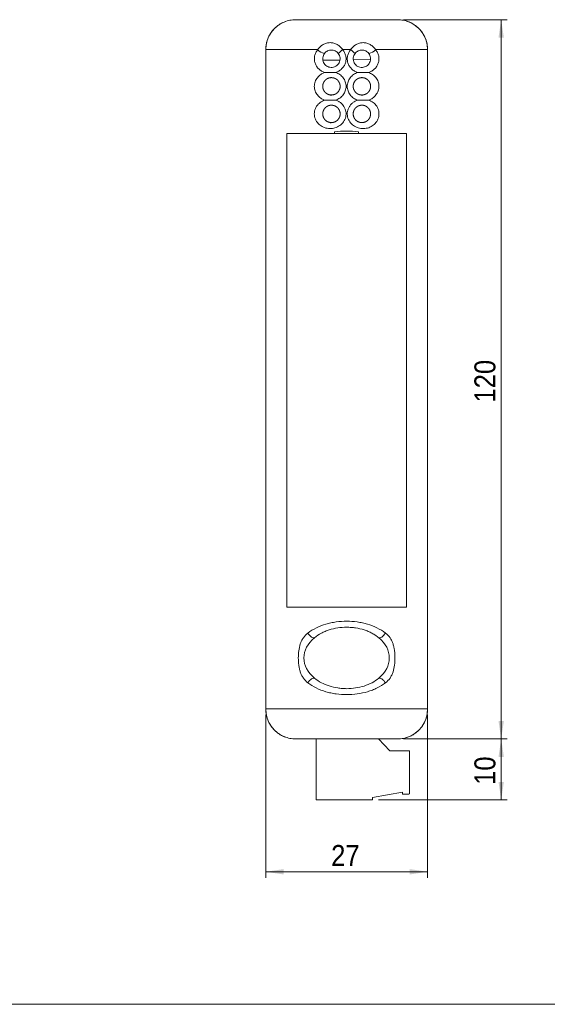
# Model space of a CAD drawing. Header units: millimetres. Extents: x 18 to 412, y 5 to 292.
# Tile 2 of 4: x 127 to 215, y 10 to 174. Entities that reach past the tile are written whole.
import ezdxf

# ---------------------------------------------------------------- set-up
doc = ezdxf.new("R2010")
doc.units = ezdxf.units.MM
doc.linetypes.add('SLD-Solid', pattern=[0])
doc.styles.add('SLDTEXTSTYLE0', font='GOTHIC.TTF', dxfattribs={"width": 0.913})
doc.dimstyles.new('SLDDIMSTYLE0', dxfattribs={"dimtxt": 3.5, "dimasz": 3, "dimexe": 0, "dimexo": 0.0625, "dimgap": 0.875, "dimtad": 1, "dimtoh": 1, "dimdec": 1, "dimrnd": 1e-09, "dimzin": 12, "dimdsep": 46, "dimtxsty": 'SLDTEXTSTYLE0', "dimsah": 1, "dimcen": 0.09, "dimadec": 0, "dimazin": 0, "dimtfac": 1, "dimtdec": 1, "dimtofl": 0, "dimtmove": 0, "dimatfit": 3, "dimfxl": 0, "dimtolj": 1, "dimtzin": 12, "dimarcsym": 0})
doc.dimstyles.new('SLDDIMSTYLE1', dxfattribs={"dimtxt": 3.5, "dimasz": 3, "dimexe": 0, "dimexo": 0.0625, "dimgap": 0.875, "dimtad": 1, "dimtoh": 1, "dimdec": 0, "dimrnd": 1e-09, "dimzin": 12, "dimdsep": 46, "dimtxsty": 'SLDTEXTSTYLE0', "dimsah": 1, "dimcen": 0.09, "dimadec": 0, "dimazin": 0, "dimtfac": 1, "dimtofl": 0, "dimtmove": 0, "dimatfit": 3, "dimfxl": 0, "dimtolj": 1, "dimtzin": 12, "dimarcsym": 0})

# ---------------------------------------------------------------- blocks, each defined once
blk = doc.blocks.new('*D6')
at = {"color": 1, "linetype": 'SLD-Solid', "lineweight": 0}
for p, q in [((168.02, 58.27), (168.02, 31.11)), ((195.01, 58.27), (195.01, 31.11)), ((168.02, 32.11), (195.01, 32.11))]:
    blk.add_line(p, q, dxfattribs=at)
for points in [[(168.02, 32.11), (171.02, 31.66), (171.02, 32.56)], [(195.01, 32.11), (192.01, 32.56), (192.01, 31.66)]]:
    blk.add_solid(points, dxfattribs=at)
at = {"color": 1, "linetype": 'SLD-Solid', "lineweight": 0, "insert": (178.93, 36.58), "char_height": 3.5, "attachment_point": 1, "style": 'SLDTEXTSTYLE0'}
blk.add_mtext('27', dxfattribs=at)
blk = doc.blocks.new('*D7')
at = {"color": 1, "linetype": 'SLD-Solid', "lineweight": 0}
for p, q in [((191.01, 174.27), (208.29, 174.27)), ((207.29, 174.27), (207.29, 54.27)), ((191.01, 54.27), (208.29, 54.27))]:
    blk.add_line(p, q, dxfattribs=at)
for points in [[(207.29, 174.27), (206.84, 171.27), (207.74, 171.27)], [(207.29, 54.27), (207.74, 57.27), (206.84, 57.27)]]:
    blk.add_solid(points, dxfattribs=at)
at = {"color": 1, "linetype": 'SLD-Solid', "lineweight": 0, "insert": (202.82, 110.39), "char_height": 3.5, "attachment_point": 1, "rotation": 90, "style": 'SLDTEXTSTYLE0'}
blk.add_mtext('120', dxfattribs=at)
blk = doc.blocks.new('*D8')
at = {"color": 1, "linetype": 'SLD-Solid', "lineweight": 0}
for p, q in [((191.01, 54.27), (208.29, 54.27)), ((207.29, 44.11), (207.29, 54.27)), ((186.81, 44.11), (208.29, 44.11))]:
    blk.add_line(p, q, dxfattribs=at)
for points in [[(207.29, 54.27), (206.84, 51.27), (207.74, 51.27)], [(207.29, 44.11), (207.74, 47.11), (206.84, 47.11)]]:
    blk.add_solid(points, dxfattribs=at)
at = {"color": 1, "linetype": 'SLD-Solid', "lineweight": 0, "insert": (202.82, 46.6), "char_height": 3.5, "attachment_point": 1, "rotation": 90, "style": 'SLDTEXTSTYLE0'}
blk.add_mtext('10', dxfattribs=at)

msp = doc.modelspace()

# ---------------------------------------------------------------- linework, layer by layer
at = {"color": 7, "linetype": 'SLD-Solid', "lineweight": 15}
for p, q in [((173.01, 174.27), (173.02, 174.27)), ((173.02, 174.27), (190.01, 174.27)), ((190.01, 174.27), (190.01, 174.27)), ((168.01, 169.27), (168.01, 59.27)), ((176.69, 169.27), (168.02, 169.27)), ((168.02, 59.27), (168.02, 169.27)), ((182.18, 169.27), (180.85, 169.27)), ((195.01, 169.27), (186.34, 169.27)), ((195.01, 169.27), (195.01, 59.27)), ((195.01, 59.27), (195.01, 169.27)), ((185.48, 167.63), (182.62, 167.58)), ((180.4, 167.54), (177.56, 167.49)), ((171.51, 76.27), (171.51, 155.27)), ((171.51, 155.27), (191.51, 155.27)), ((179.51, 155.57), (179.51, 155.27)), ((183.51, 155.57), (183.51, 155.27)), ((191.51, 76.27), (191.51, 155.27)), ((171.51, 76.27), (191.51, 76.27)), ((168.02, 59.27), (195.01, 59.27)), ((173.02, 54.27), (173.01, 54.27)), ((190.01, 54.27), (173.02, 54.27)), ((176.41, 54.27), (176.41, 44.11)), ((186.81, 54.27), (188.71, 52.27)), ((190.01, 54.27), (190.01, 54.27)), ((188.71, 52.27), (192.01, 52.27)), ((192.01, 52.27), (192.01, 45.16)), ((190.81, 45.41), (185.81, 44.51)), ((185.81, 44.51), (185.81, 44.11)), ((190.81, 45.16), (190.81, 45.41)), ((191.91, 45.06), (190.91, 45.06)), ((185.81, 44.11), (176.41, 44.11))]:
    msp.add_line(p, q, dxfattribs=at)
at = {"color": 7, "linetype": 'SLD-Solid', "lineweight": 0}
msp.add_line((20, 10), (410, 10), dxfattribs=at)
at = {"color": 7, "linetype": 'SLD-Solid', "lineweight": 15, "flags": 128}
for points in [[(175.04, 71.94), (175.17, 71.75), (175.33, 71.57), (175.49, 71.41), (175.65, 71.28), (175.81, 71.19), (175.95, 71.13), (176.07, 71.13), (176.16, 71.16)], [(187.99, 71.94), (187.85, 71.75), (187.7, 71.57), (187.54, 71.41), (187.38, 71.28), (187.22, 71.19), (187.08, 71.13), (186.96, 71.13), (186.87, 71.16)], [(176.16, 64.41), (176.07, 64.44), (175.95, 64.43), (175.81, 64.38), (175.65, 64.29), (175.49, 64.16), (175.33, 64), (175.17, 63.82), (175.04, 63.63)], [(186.87, 64.41), (186.96, 64.44), (187.08, 64.43), (187.22, 64.38), (187.38, 64.29), (187.54, 64.16), (187.7, 64), (187.85, 63.82), (187.99, 63.63)]]:
    msp.add_lwpolyline(points, dxfattribs=at)
at = {"color": 7, "linetype": 'SLD-Solid', "lineweight": 15}
for centre, radius, start, end in [((173.01, 169.27), 5, 109.4678, 180), ((190.01, 169.27), 5, 0, 72.5915), ((178, 170.32), 1.68, 218.7901, 264.311), ((185.49, 163.01), 7.79, 126.5245, 133.5996), ((177.54, 163.01), 7.79, 46.4004, 53.4755), ((185.03, 170.32), 1.68, 275.6889, 321.2099), ((173.01, 59.27), 5, 180, 250.5322), ((190.01, 59.27), 5, 287.4085, 0), ((190.91, 45.16), 0.1, 180, 270), ((191.91, 45.16), 0.1, 270, 0)]:
    msp.add_arc(centre, radius, start, end, dxfattribs=at)
for centre, major_axis, ratio, start_param, end_param in [((181.51, 144.37), (13.5, 0), 0.8391, 1.422101, 1.719492), ((181.51, 67.78), (7.12, 0), 0.719298, 2.421952, 3.861233), ((181.51, 67.78), (7.12, 0), 0.719298, 5.563545, 7.002825)]:
    msp.add_ellipse(centre, major_axis=major_axis, ratio=ratio, start_param=start_param, end_param=end_param, dxfattribs=at)
for points, knots in [([(173.01, 174.27), (172.69, 174.27), (172.36, 174.24), (171.72, 174.11), (171.4, 174.01), (170.8, 173.76), (170.51, 173.61), (169.96, 173.24), (169.71, 173.04), (169.25, 172.57), (169.04, 172.32), (168.68, 171.77), (168.52, 171.49), (168.27, 170.88), (168.18, 170.56), (168.05, 169.92), (168.02, 169.6), (168.02, 169.27)], [0, 0, 0, 0, 0.125, 0.125, 0.25, 0.25, 0.375, 0.375, 0.5, 0.5, 0.625, 0.625, 0.75, 0.75, 0.875, 0.875, 1, 1, 1, 1]), ([(195.01, 169.27), (195.01, 169.6), (194.98, 169.93), (194.85, 170.57), (194.76, 170.88), (194.38, 171.79), (194, 172.35), (193.31, 173.04), (193.06, 173.25), (192.51, 173.61), (192.22, 173.77), (191.77, 173.95), (191.62, 174.01), (191.31, 174.1), (191.15, 174.14), (190.66, 174.24), (190.34, 174.27), (190.01, 174.27)], [0, 0, 0, 0, 0.125, 0.125, 0.25, 0.25, 0.5, 0.5, 0.625, 0.625, 0.75, 0.75, 0.8125, 0.8125, 0.875, 0.875, 1, 1, 1, 1]), ([(177.86, 165.45), (177.68, 165.52), (177.5, 165.6), (177.17, 165.8), (177.01, 165.91), (176.73, 166.18), (176.61, 166.33), (176.39, 166.66), (176.31, 166.84), (176.18, 167.21), (176.14, 167.41), (176.12, 167.81), (176.13, 168.02), (176.21, 168.41), (176.28, 168.6), (176.46, 168.96), (176.56, 169.12), (176.69, 169.27)], [0, 0, 0, 0, 0.125, 0.125, 0.25, 0.25, 0.375, 0.375, 0.5, 0.5, 0.625, 0.625, 0.75, 0.75, 0.875, 0.875, 1, 1, 1, 1]), ([(176.69, 169.27), (176.81, 169.44), (176.94, 169.6), (177.24, 169.88), (177.41, 170.01), (177.76, 170.21), (177.95, 170.3), (178.36, 170.41), (178.56, 170.44), (178.97, 170.44), (179.18, 170.41), (179.57, 170.3), (179.76, 170.22), (180.12, 170.02), (180.29, 169.89), (180.59, 169.61), (180.73, 169.45), (180.85, 169.27)], [0, 0, 0, 0, 0.125, 0.125, 0.25, 0.25, 0.375, 0.375, 0.5, 0.5, 0.625, 0.625, 0.75, 0.75, 0.875, 0.875, 1, 1, 1, 1]), ([(180.11, 168.65), (180.04, 168.74), (179.96, 168.82), (179.79, 168.96), (179.69, 169.02), (179.49, 169.11), (179.39, 169.15), (179.18, 169.19), (179.07, 169.2), (178.85, 169.2), (178.75, 169.19), (178.54, 169.14), (178.43, 169.1), (178.14, 168.96), (177.97, 168.82), (177.83, 168.65)], [0, 0, 0, 0, 0.125, 0.125, 0.25, 0.25, 0.375, 0.375, 0.5, 0.5, 0.625, 0.625, 0.75, 0.75, 1, 1, 1, 1]), ([(180.85, 169.27), (180.98, 169.12), (181.09, 168.96), (181.26, 168.6), (181.33, 168.41), (181.41, 168.03), (181.42, 167.83), (181.4, 167.44), (181.37, 167.24), (181.25, 166.86), (181.16, 166.69), (180.95, 166.35), (180.82, 166.2), (180.54, 165.92), (180.38, 165.8), (180.05, 165.6), (179.87, 165.52), (179.68, 165.45)], [0, 0, 0, 0, 0.125, 0.125, 0.25, 0.25, 0.375, 0.375, 0.5, 0.5, 0.625, 0.625, 0.75, 0.75, 0.875, 0.875, 1, 1, 1, 1]), ([(183.35, 165.45), (183.16, 165.52), (182.98, 165.6), (182.64, 165.8), (182.49, 165.92), (182.2, 166.2), (182.08, 166.35), (181.87, 166.68), (181.78, 166.86), (181.66, 167.24), (181.63, 167.43), (181.6, 167.83), (181.62, 168.02), (181.7, 168.41), (181.77, 168.6), (181.94, 168.95), (182.05, 169.12), (182.18, 169.27)], [0, 0, 0, 0, 0.125, 0.125, 0.25, 0.25, 0.375, 0.375, 0.5, 0.5, 0.625, 0.625, 0.75, 0.75, 0.875, 0.875, 1, 1, 1, 1]), ([(182.18, 169.27), (182.3, 169.45), (182.43, 169.6), (182.74, 169.89), (182.9, 170.02), (183.26, 170.22), (183.45, 170.3), (183.85, 170.41), (184.05, 170.44), (184.46, 170.44), (184.67, 170.41), (185.07, 170.3), (185.26, 170.22), (185.62, 170.01), (185.78, 169.88), (186.09, 169.6), (186.22, 169.44), (186.34, 169.27)], [0, 0, 0, 0, 0.125, 0.125, 0.25, 0.25, 0.375, 0.375, 0.5, 0.5, 0.625, 0.625, 0.75, 0.75, 0.875, 0.875, 1, 1, 1, 1]), ([(185.19, 168.65), (185.13, 168.74), (185.05, 168.81), (184.88, 168.95), (184.79, 169.01), (184.5, 169.15), (184.28, 169.2), (183.96, 169.2), (183.85, 169.19), (183.64, 169.15), (183.54, 169.11), (183.24, 168.97), (183.06, 168.83), (182.91, 168.65)], [0, 0, 0, 0, 0.125, 0.125, 0.25, 0.25, 0.5, 0.5, 0.625, 0.625, 0.75, 0.75, 1, 1, 1, 1]), ([(186.34, 169.27), (186.46, 169.12), (186.57, 168.96), (186.75, 168.6), (186.81, 168.42), (186.9, 168.03), (186.91, 167.82), (186.89, 167.42), (186.85, 167.22), (186.72, 166.85), (186.64, 166.66), (186.42, 166.33), (186.3, 166.18), (186.02, 165.91), (185.86, 165.8), (185.53, 165.6), (185.35, 165.52), (185.17, 165.45)], [0, 0, 0, 0, 0.125, 0.125, 0.25, 0.25, 0.375, 0.375, 0.5, 0.5, 0.625, 0.625, 0.75, 0.75, 0.875, 0.875, 1, 1, 1, 1]), ([(177.83, 168.65), (177.75, 168.55), (177.69, 168.43), (177.58, 168.19), (177.55, 168.05), (177.52, 167.78), (177.52, 167.63), (177.57, 167.36), (177.61, 167.23), (177.79, 166.87), (177.97, 166.68), (178.29, 166.47), (178.4, 166.41), (178.65, 166.34), (178.77, 166.31), (179.04, 166.3), (179.17, 166.31), (179.43, 166.37), (179.56, 166.42), (179.8, 166.56), (179.91, 166.64), (180.11, 166.84), (180.19, 166.95), (180.32, 167.2), (180.37, 167.33), (180.42, 167.61), (180.43, 167.75), (180.41, 168.02), (180.37, 168.16), (180.27, 168.42), (180.2, 168.54), (180.11, 168.65)], [0, 0, 0, 0, 0.0625, 0.0625, 0.125, 0.125, 0.1875, 0.1875, 0.25, 0.25, 0.375, 0.375, 0.4375, 0.4375, 0.5, 0.5, 0.5625, 0.5625, 0.625, 0.625, 0.6875, 0.6875, 0.75, 0.75, 0.8125, 0.8125, 0.875, 0.875, 0.9375, 0.9375, 1, 1, 1, 1]), ([(182.91, 168.65), (182.83, 168.54), (182.76, 168.42), (182.66, 168.16), (182.62, 168.02), (182.6, 167.74), (182.6, 167.6), (182.66, 167.33), (182.71, 167.2), (182.84, 166.95), (182.92, 166.84), (183.12, 166.64), (183.23, 166.55), (183.59, 166.35), (183.87, 166.29), (184.26, 166.31), (184.38, 166.34), (184.63, 166.42), (184.74, 166.47), (184.95, 166.61), (185.05, 166.69), (185.22, 166.88), (185.29, 166.99), (185.41, 167.23), (185.46, 167.36), (185.51, 167.63), (185.51, 167.77), (185.48, 168.05), (185.44, 168.19), (185.34, 168.43), (185.27, 168.55), (185.19, 168.65)], [0, 0, 0, 0, 0.0625, 0.0625, 0.125, 0.125, 0.1875, 0.1875, 0.25, 0.25, 0.3125, 0.3125, 0.375, 0.375, 0.5, 0.5, 0.5625, 0.5625, 0.625, 0.625, 0.6875, 0.6875, 0.75, 0.75, 0.8125, 0.8125, 0.875, 0.875, 0.9375, 0.9375, 1, 1, 1, 1]), ([(177.86, 160.85), (177.62, 160.93), (177.39, 161.05), (176.98, 161.34), (176.79, 161.51), (176.55, 161.81), (176.48, 161.92), (176.36, 162.14), (176.3, 162.26), (176.22, 162.5), (176.18, 162.63), (176.14, 162.89), (176.12, 163.02), (176.12, 163.28), (176.14, 163.41), (176.18, 163.67), (176.21, 163.79), (176.3, 164.04), (176.35, 164.16), (176.48, 164.39), (176.55, 164.49), (176.79, 164.79), (176.97, 164.97), (177.39, 165.26), (177.62, 165.37), (177.86, 165.45)], [0, 0, 0, 0, 0.125, 0.125, 0.25, 0.25, 0.3125, 0.3125, 0.375, 0.375, 0.4375, 0.4375, 0.5, 0.5, 0.5625, 0.5625, 0.625, 0.625, 0.6875, 0.6875, 0.75, 0.75, 0.875, 0.875, 1, 1, 1, 1]), ([(178.78, 161.67), (179.25, 161.73), (179.34, 161.75), (179.53, 161.81), (179.62, 161.85), (179.78, 161.95), (179.86, 162), (180.01, 162.13), (180.08, 162.21), (180.25, 162.44), (180.34, 162.63), (180.41, 162.91), (180.42, 163.01), (180.43, 163.21), (180.42, 163.31), (180.37, 163.6), (180.29, 163.79), (180.13, 164.03), (180.07, 164.11), (179.93, 164.25), (179.85, 164.31), (179.61, 164.47), (179.43, 164.54), (179.05, 164.61), (178.86, 164.61), (178.51, 164.54), (178.34, 164.47), (178.04, 164.28), (177.91, 164.15), (177.69, 163.85), (177.61, 163.68), (177.54, 163.4), (177.53, 163.3), (177.52, 163.1), (177.53, 163), (177.56, 162.81), (177.59, 162.72), (177.66, 162.54), (177.7, 162.45), (177.85, 162.22), (177.98, 162.08), (178.41, 161.77), (178.78, 161.67), (179.25, 161.73)], [-0.125, -0.125, 0, 0, 0.03125, 0.03125, 0.0625, 0.0625, 0.09375, 0.09375, 0.125, 0.125, 0.1875, 0.1875, 0.21875, 0.21875, 0.25, 0.25, 0.3125, 0.3125, 0.34375, 0.34375, 0.375, 0.375, 0.4375, 0.4375, 0.5, 0.5, 0.5625, 0.5625, 0.625, 0.625, 0.6875, 0.6875, 0.71875, 0.71875, 0.75, 0.75, 0.78125, 0.78125, 0.8125, 0.8125, 0.875, 0.875, 1, 1, 1.03125, 1.03125]), ([(179.68, 165.45), (179.37, 165.45), (179.07, 165.45), (178.46, 165.45), (178.16, 165.45), (177.86, 165.45)], [0, 0, 0, 0, 0.5, 0.5, 1, 1, 1, 1]), ([(179.68, 165.45), (179.92, 165.37), (180.16, 165.26), (180.47, 165.04), (180.57, 164.96), (180.75, 164.78), (180.84, 164.68), (181, 164.48), (181.07, 164.38), (181.19, 164.15), (181.24, 164.03), (181.33, 163.79), (181.36, 163.67), (181.41, 163.41), (181.42, 163.29), (181.42, 163.03), (181.41, 162.9), (181.36, 162.65), (181.33, 162.52), (181.2, 162.16), (181.08, 161.93), (180.76, 161.52), (180.58, 161.35), (180.15, 161.05), (179.93, 160.94), (179.68, 160.85)], [0, 0, 0, 0, 0.125, 0.125, 0.1875, 0.1875, 0.25, 0.25, 0.3125, 0.3125, 0.375, 0.375, 0.4375, 0.4375, 0.5, 0.5, 0.5625, 0.5625, 0.625, 0.625, 0.75, 0.75, 0.875, 0.875, 1, 1, 1, 1]), ([(183.35, 160.85), (183.11, 160.94), (182.87, 161.05), (182.56, 161.27), (182.46, 161.35), (182.27, 161.53), (182.19, 161.62), (182.03, 161.83), (181.96, 161.93), (181.84, 162.16), (181.78, 162.28), (181.7, 162.52), (181.67, 162.64), (181.62, 162.89), (181.61, 163.02), (181.61, 163.28), (181.62, 163.41), (181.66, 163.66), (181.7, 163.79), (181.78, 164.03), (181.83, 164.15), (181.96, 164.37), (182.03, 164.48), (182.26, 164.79), (182.45, 164.96), (182.87, 165.26), (183.1, 165.37), (183.35, 165.45)], [0, 0, 0, 0, 0.125, 0.125, 0.1875, 0.1875, 0.25, 0.25, 0.3125, 0.3125, 0.375, 0.375, 0.4375, 0.4375, 0.5, 0.5, 0.5625, 0.5625, 0.625, 0.625, 0.6875, 0.6875, 0.75, 0.75, 0.875, 0.875, 1, 1, 1, 1]), ([(183.78, 161.73), (184.06, 161.69), (184.24, 161.7), (184.59, 161.8), (184.76, 161.87), (184.98, 162.03), (185.04, 162.09), (185.17, 162.22), (185.22, 162.29), (185.32, 162.45), (185.37, 162.53), (185.44, 162.71), (185.46, 162.8), (185.5, 162.99), (185.51, 163.09), (185.5, 163.29), (185.49, 163.39), (185.42, 163.67), (185.34, 163.85), (185.12, 164.15), (184.99, 164.27), (184.69, 164.47), (184.52, 164.54), (184.17, 164.61), (183.98, 164.61), (183.61, 164.55), (183.42, 164.47), (183.18, 164.31), (183.1, 164.25), (182.96, 164.11), (182.9, 164.04), (182.74, 163.79), (182.66, 163.6), (182.61, 163.31), (182.6, 163.21), (182.61, 163.02), (182.62, 162.92), (182.69, 162.63), (182.77, 162.45), (182.95, 162.21), (183.02, 162.14), (183.16, 162), (183.24, 161.95), (183.41, 161.85), (183.5, 161.81), (183.68, 161.75), (183.78, 161.73), (184.06, 161.69)], [-0.03125, -0.03125, 0, 0, 0.0625, 0.0625, 0.125, 0.125, 0.15625, 0.15625, 0.1875, 0.1875, 0.21875, 0.21875, 0.25, 0.25, 0.28125, 0.28125, 0.3125, 0.3125, 0.375, 0.375, 0.4375, 0.4375, 0.5, 0.5, 0.5625, 0.5625, 0.625, 0.625, 0.65625, 0.65625, 0.6875, 0.6875, 0.75, 0.75, 0.78125, 0.78125, 0.8125, 0.8125, 0.875, 0.875, 0.90625, 0.90625, 0.9375, 0.9375, 0.96875, 0.96875, 1, 1, 1.0625, 1.0625]), ([(183.35, 165.45), (183.65, 165.45), (183.96, 165.45), (184.57, 165.45), (184.87, 165.45), (185.17, 165.45)], [0, 0, 0, 0, 0.5, 0.5, 1, 1, 1, 1]), ([(185.17, 165.45), (185.41, 165.37), (185.63, 165.26), (185.95, 165.04), (186.05, 164.96), (186.23, 164.79), (186.32, 164.7), (186.55, 164.4), (186.68, 164.17), (186.85, 163.69), (186.9, 163.42), (186.9, 162.9), (186.86, 162.63), (186.68, 162.15), (186.56, 161.92), (186.24, 161.51), (186.05, 161.34), (185.64, 161.05), (185.41, 160.93), (185.17, 160.85)], [0, 0, 0, 0, 0.125, 0.125, 0.1875, 0.1875, 0.25, 0.25, 0.375, 0.375, 0.5, 0.5, 0.625, 0.625, 0.75, 0.75, 0.875, 0.875, 1, 1, 1, 1]), ([(179.68, 160.85), (179.82, 160.81), (179.96, 160.75), (180.22, 160.61), (180.35, 160.53), (180.7, 160.25), (180.91, 160.03), (181.14, 159.65), (181.21, 159.51), (181.32, 159.23), (181.36, 159.09), (181.41, 158.8), (181.42, 158.64), (181.41, 158.34), (181.39, 158.2), (181.33, 157.91), (181.28, 157.76), (181.16, 157.49), (181.09, 157.36), (180.83, 156.99), (180.61, 156.77), (180.12, 156.43), (179.85, 156.3), (179.28, 156.13), (178.98, 156.1), (178.55, 156.11), (178.4, 156.12), (178.12, 156.18), (177.97, 156.21), (177.7, 156.31), (177.57, 156.37), (177.32, 156.5), (177.2, 156.58), (176.97, 156.75), (176.86, 156.85), (176.67, 157.06), (176.58, 157.18), (176.42, 157.42), (176.35, 157.55), (176.24, 157.82), (176.2, 157.97), (176.14, 158.26), (176.12, 158.41), (176.12, 158.71), (176.14, 158.86), (176.23, 159.3), (176.35, 159.57), (176.58, 159.94), (176.68, 160.06), (176.87, 160.27), (176.98, 160.36), (177.21, 160.54), (177.34, 160.62), (177.59, 160.75), (177.72, 160.81), (177.86, 160.85)], [0, 0, 0, 0, 0.03125, 0.03125, 0.0625, 0.0625, 0.125, 0.125, 0.15625, 0.15625, 0.1875, 0.1875, 0.21875, 0.21875, 0.25, 0.25, 0.28125, 0.28125, 0.3125, 0.3125, 0.375, 0.375, 0.4375, 0.4375, 0.5, 0.5, 0.53125, 0.53125, 0.5625, 0.5625, 0.59375, 0.59375, 0.625, 0.625, 0.65625, 0.65625, 0.6875, 0.6875, 0.71875, 0.71875, 0.75, 0.75, 0.78125, 0.78125, 0.8125, 0.8125, 0.875, 0.875, 0.90625, 0.90625, 0.9375, 0.9375, 0.96875, 0.96875, 1, 1, 1, 1]), ([(178.78, 157.07), (179.25, 157.13), (179.34, 157.15), (179.53, 157.21), (179.62, 157.25), (179.78, 157.35), (179.86, 157.4), (180.01, 157.53), (180.08, 157.61), (180.25, 157.84), (180.34, 158.03), (180.41, 158.31), (180.42, 158.41), (180.43, 158.61), (180.42, 158.71), (180.37, 159), (180.29, 159.19), (180.13, 159.43), (180.07, 159.51), (179.93, 159.65), (179.85, 159.71), (179.61, 159.87), (179.43, 159.94), (179.05, 160.01), (178.86, 160.01), (178.51, 159.94), (178.34, 159.87), (178.04, 159.68), (177.91, 159.55), (177.69, 159.25), (177.61, 159.08), (177.54, 158.8), (177.53, 158.7), (177.52, 158.5), (177.53, 158.4), (177.56, 158.21), (177.59, 158.12), (177.66, 157.94), (177.7, 157.85), (177.85, 157.62), (177.98, 157.48), (178.41, 157.17), (178.78, 157.07), (179.25, 157.13)], [-0.125, -0.125, 0, 0, 0.03125, 0.03125, 0.0625, 0.0625, 0.09375, 0.09375, 0.125, 0.125, 0.1875, 0.1875, 0.21875, 0.21875, 0.25, 0.25, 0.3125, 0.3125, 0.34375, 0.34375, 0.375, 0.375, 0.4375, 0.4375, 0.5, 0.5, 0.5625, 0.5625, 0.625, 0.625, 0.6875, 0.6875, 0.71875, 0.71875, 0.75, 0.75, 0.78125, 0.78125, 0.8125, 0.8125, 0.875, 0.875, 1, 1, 1.03125, 1.03125]), ([(179.68, 160.85), (179.37, 160.85), (179.07, 160.85), (178.46, 160.85), (178.16, 160.85), (177.86, 160.85)], [0, 0, 0, 0, 0.5, 0.5, 1, 1, 1, 1]), ([(185.17, 160.85), (185.44, 160.76), (185.7, 160.63), (186.16, 160.28), (186.36, 160.07), (186.6, 159.7), (186.67, 159.57), (186.78, 159.3), (186.83, 159.16), (186.89, 158.87), (186.9, 158.72), (186.9, 158.42), (186.89, 158.27), (186.83, 157.97), (186.79, 157.83), (186.68, 157.56), (186.61, 157.43), (186.37, 157.06), (186.17, 156.84), (185.71, 156.49), (185.46, 156.35), (184.91, 156.16), (184.62, 156.11), (184.03, 156.1), (183.74, 156.14), (183.17, 156.3), (182.9, 156.43), (182.41, 156.77), (182.2, 156.99), (181.86, 157.48), (181.73, 157.76), (181.63, 158.19), (181.62, 158.34), (181.61, 158.64), (181.62, 158.79), (181.67, 159.09), (181.71, 159.23), (181.82, 159.51), (181.88, 159.65), (182.04, 159.9), (182.13, 160.02), (182.33, 160.24), (182.44, 160.34), (182.8, 160.62), (183.06, 160.76), (183.35, 160.85)], [0, 0, 0, 0, 0.0625, 0.0625, 0.125, 0.125, 0.15625, 0.15625, 0.1875, 0.1875, 0.21875, 0.21875, 0.25, 0.25, 0.28125, 0.28125, 0.3125, 0.3125, 0.375, 0.375, 0.4375, 0.4375, 0.5, 0.5, 0.5625, 0.5625, 0.625, 0.625, 0.6875, 0.6875, 0.75, 0.75, 0.78125, 0.78125, 0.8125, 0.8125, 0.84375, 0.84375, 0.875, 0.875, 0.90625, 0.90625, 0.9375, 0.9375, 1, 1, 1, 1]), ([(183.78, 157.13), (184.06, 157.09), (184.24, 157.1), (184.59, 157.2), (184.76, 157.27), (184.98, 157.43), (185.04, 157.49), (185.17, 157.62), (185.22, 157.69), (185.32, 157.85), (185.37, 157.93), (185.44, 158.11), (185.46, 158.2), (185.5, 158.39), (185.51, 158.49), (185.5, 158.69), (185.49, 158.79), (185.42, 159.07), (185.34, 159.25), (185.12, 159.55), (184.99, 159.67), (184.69, 159.87), (184.52, 159.94), (184.17, 160.01), (183.98, 160.01), (183.61, 159.95), (183.42, 159.87), (183.18, 159.71), (183.1, 159.65), (182.96, 159.51), (182.9, 159.44), (182.74, 159.19), (182.66, 159), (182.61, 158.71), (182.6, 158.61), (182.61, 158.42), (182.62, 158.32), (182.69, 158.03), (182.77, 157.85), (182.95, 157.61), (183.02, 157.54), (183.16, 157.4), (183.24, 157.35), (183.41, 157.25), (183.5, 157.21), (183.68, 157.15), (183.78, 157.13), (184.06, 157.09)], [-0.03125, -0.03125, 0, 0, 0.0625, 0.0625, 0.125, 0.125, 0.15625, 0.15625, 0.1875, 0.1875, 0.21875, 0.21875, 0.25, 0.25, 0.28125, 0.28125, 0.3125, 0.3125, 0.375, 0.375, 0.4375, 0.4375, 0.5, 0.5, 0.5625, 0.5625, 0.625, 0.625, 0.65625, 0.65625, 0.6875, 0.6875, 0.75, 0.75, 0.78125, 0.78125, 0.8125, 0.8125, 0.875, 0.875, 0.90625, 0.90625, 0.9375, 0.9375, 0.96875, 0.96875, 1, 1, 1.0625, 1.0625]), ([(183.35, 160.85), (183.65, 160.85), (183.96, 160.85), (184.57, 160.85), (184.87, 160.85), (185.17, 160.85)], [0, 0, 0, 0, 0.5, 0.5, 1, 1, 1, 1]), ([(175.04, 71.94), (175.47, 72.27), (175.95, 72.55), (176.96, 73.05), (177.48, 73.25), (178.32, 73.5), (178.6, 73.57), (179.17, 73.69), (179.46, 73.74), (180.33, 73.87), (180.92, 73.91), (182.11, 73.91), (182.7, 73.87), (183.57, 73.74), (183.86, 73.69), (184.43, 73.57), (184.72, 73.5), (185.55, 73.25), (186.07, 73.04), (187.07, 72.55), (187.55, 72.27), (187.99, 71.94)], [0, 0, 0, 0, 0.125, 0.125, 0.25, 0.25, 0.3125, 0.3125, 0.375, 0.375, 0.5, 0.5, 0.625, 0.625, 0.6875, 0.6875, 0.75, 0.75, 0.875, 0.875, 1, 1, 1, 1]), ([(186.87, 71.16), (186.7, 71.31), (186.51, 71.44), (186.13, 71.69), (185.94, 71.81), (185.53, 72.02), (185.31, 72.12), (184.88, 72.31), (184.65, 72.39), (183.96, 72.61), (183.49, 72.72), (182.76, 72.83), (182.51, 72.86), (182.01, 72.9), (181.76, 72.91), (181.01, 72.91), (180.52, 72.87), (179.53, 72.72), (179.05, 72.61), (178.37, 72.39), (178.15, 72.31), (177.71, 72.12), (177.5, 72.02), (176.88, 71.7), (176.5, 71.45), (176.16, 71.16)], [0, 0, 0, 0, 0.0625, 0.0625, 0.125, 0.125, 0.1875, 0.1875, 0.25, 0.25, 0.375, 0.375, 0.4375, 0.4375, 0.5, 0.5, 0.625, 0.625, 0.75, 0.75, 0.8125, 0.8125, 0.875, 0.875, 1, 1, 1, 1]), ([(175.04, 63.63), (174.75, 63.86), (174.5, 64.12), (174.18, 64.59), (174.08, 64.75), (173.91, 65.09), (173.84, 65.27), (173.72, 65.64), (173.66, 65.83), (173.58, 66.21), (173.55, 66.41), (173.47, 66.99), (173.45, 67.39), (173.45, 68.18), (173.47, 68.58), (173.57, 69.36), (173.65, 69.75), (173.84, 70.3), (173.91, 70.48), (174.08, 70.82), (174.18, 70.99), (174.5, 71.45), (174.75, 71.71), (175.04, 71.94)], [0, 0, 0, 0, 0.125, 0.125, 0.1875, 0.1875, 0.25, 0.25, 0.3125, 0.3125, 0.375, 0.375, 0.5, 0.5, 0.625, 0.625, 0.75, 0.75, 0.8125, 0.8125, 0.875, 0.875, 1, 1, 1, 1]), ([(187.99, 71.94), (188.28, 71.71), (188.53, 71.45), (188.85, 70.98), (188.95, 70.82), (189.11, 70.48), (189.19, 70.3), (189.31, 69.93), (189.36, 69.74), (189.45, 69.36), (189.48, 69.16), (189.55, 68.58), (189.57, 68.18), (189.57, 67.39), (189.55, 66.99), (189.46, 66.21), (189.37, 65.82), (189.19, 65.27), (189.11, 65.09), (188.94, 64.75), (188.85, 64.58), (188.53, 64.12), (188.28, 63.86), (187.99, 63.63)], [0, 0, 0, 0, 0.125, 0.125, 0.1875, 0.1875, 0.25, 0.25, 0.3125, 0.3125, 0.375, 0.375, 0.5, 0.5, 0.625, 0.625, 0.75, 0.75, 0.8125, 0.8125, 0.875, 0.875, 1, 1, 1, 1]), ([(176.16, 64.41), (176.5, 64.12), (176.88, 63.87), (177.7, 63.44), (178.14, 63.26), (179.06, 62.96), (179.53, 62.85), (180.27, 62.74), (180.52, 62.71), (181.01, 62.67), (181.26, 62.66), (182.01, 62.66), (182.51, 62.7), (183.49, 62.85), (183.97, 62.96), (184.88, 63.25), (185.33, 63.44), (186.15, 63.87), (186.52, 64.12), (186.87, 64.41)], [0, 0, 0, 0, 0.125, 0.125, 0.25, 0.25, 0.375, 0.375, 0.4375, 0.4375, 0.5, 0.5, 0.625, 0.625, 0.75, 0.75, 0.875, 0.875, 1, 1, 1, 1]), ([(187.99, 63.63), (187.55, 63.3), (187.08, 63.02), (186.33, 62.65), (186.07, 62.54), (185.54, 62.33), (185.27, 62.24), (184.44, 61.99), (183.87, 61.87), (182.71, 61.7), (182.1, 61.66), (180.92, 61.66), (180.33, 61.7), (179.45, 61.83), (179.16, 61.88), (178.59, 62), (178.31, 62.08), (177.48, 62.32), (176.95, 62.53), (175.94, 63.02), (175.47, 63.31), (175.04, 63.63)], [0, 0, 0, 0, 0.125, 0.125, 0.1875, 0.1875, 0.25, 0.25, 0.375, 0.375, 0.5, 0.5, 0.625, 0.625, 0.6875, 0.6875, 0.75, 0.75, 0.875, 0.875, 1, 1, 1, 1]), ([(168.02, 59.27), (168.02, 58.94), (168.05, 58.61), (168.18, 57.98), (168.27, 57.66), (168.52, 57.05), (168.68, 56.76), (169.04, 56.22), (169.25, 55.97), (169.71, 55.5), (169.96, 55.3), (170.37, 55.02), (170.51, 54.94), (170.8, 54.78), (170.95, 54.71), (171.4, 54.53), (171.72, 54.43), (172.36, 54.3), (172.69, 54.27), (173.01, 54.27)], [0, 0, 0, 0, 0.125, 0.125, 0.25, 0.25, 0.375, 0.375, 0.5, 0.5, 0.625, 0.625, 0.6875, 0.6875, 0.75, 0.75, 0.875, 0.875, 1, 1, 1, 1]), ([(190.01, 54.27), (190.34, 54.27), (190.67, 54.3), (191.31, 54.43), (191.62, 54.53), (192.22, 54.78), (192.52, 54.93), (193.06, 55.3), (193.32, 55.51), (193.78, 55.97), (193.99, 56.22), (194.35, 56.77), (194.51, 57.06), (194.76, 57.66), (194.85, 57.97), (194.98, 58.62), (195.01, 58.94), (195.01, 59.27)], [0, 0, 0, 0, 0.125, 0.125, 0.25, 0.25, 0.375, 0.375, 0.5, 0.5, 0.625, 0.625, 0.75, 0.75, 0.875, 0.875, 1, 1, 1, 1])]:
    msp.add_open_spline(points, degree=3, knots=knots, dxfattribs=at)

# ---------------------------------------------------------------- dimensions: what is measured, and where the dimension line sits
at = {"color": 1, "linetype": 'SLD-Solid', "lineweight": 0}
for base, p1, p2, angle, dimstyle, picture, middle in [((207.29, 54.27), (190.01, 174.27), (190.01, 54.27), 90, 'SLDDIMSTYLE0', '*D7', (207.29, 114.27)), ((195.01, 32.11), (168.02, 59.27), (195.01, 59.27), 0, 'SLDDIMSTYLE0', '*D6', (181.51, 32.11)), ((207.29, 54.27), (185.81, 44.11), (190.01, 54.27), 90, 'SLDDIMSTYLE1', '*D8', (207.29, 49.19))]:
    dim = msp.add_linear_dim(base=base, p1=p1, p2=p2, angle=angle, dimstyle=dimstyle, dxfattribs=at)
    dim.commit()
    dim.dimension.update_dxf_attribs({"geometry": picture, "text_midpoint": middle, "dimtype": 160})

doc.saveas('drawing.dxf')
